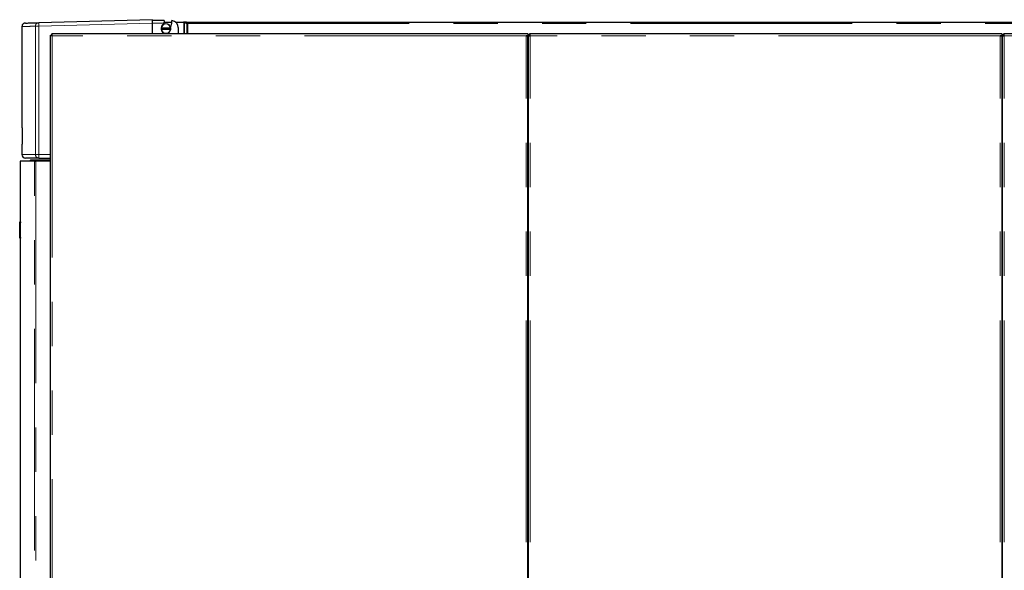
# Model space of a CAD drawing. Header units: millimetres. Extents: x 22 to 263, y 70 to 159.
# Tile 9 of 74: x 22 to 51, y 86 to 102. Entities that reach past the tile are written whole.
import ezdxf

# ---------------------------------------------------------------- set-up
doc = ezdxf.new("R2010")
doc.units = ezdxf.units.MM
doc.linetypes.add('PHANTOM', pattern=[12.7, 6.35, -1.27, 1.27, -1.27, 1.27, -1.27])

msp = doc.modelspace()

# ---------------------------------------------------------------- linework, layer by layer
at = {"color": 7, "linetype": 'Continuous', "lineweight": 25}
for p, q in [((26.26, 101.751), (23.002, 101.665)), ((26.26, 101.751), (26.26, 101.725)), ((26.596, 101.725), (26.26, 101.725)), ((26.26, 101.343), (26.26, 101.651)), ((26.594, 101.651), (26.6, 101.683)), ((26.596, 101.725), (26.595, 101.703)), ((26.595, 101.703), (26.6, 101.683)), ((26.597, 101.684), (26.819, 101.684)), ((26.803, 101.616), (26.811, 101.622)), ((26.922, 101.684), (27.149, 101.684)), ((27.149, 101.684), (27.164, 101.679)), ((27.154, 101.684), (27.15, 101.684)), ((27.154, 101.682), (27.154, 101.684)), ((27.223, 101.684), (27.154, 101.684)), ((27.182, 101.672), (27.242, 101.641)), ((27.196, 101.672), (27.182, 101.672)), ((27.211, 101.664), (27.256, 101.641)), ((27.223, 101.664), (27.223, 101.684)), ((27.223, 101.684), (74.404, 101.684)), ((27.256, 101.641), (27.242, 101.641)), ((27.274, 101.634), (27.268, 101.639)), ((27.274, 101.634), (27.274, 101.634)), ((22.52, 101.555), (22.52, 98.655)), ((36.969, 101.343), (23.372, 101.343)), ((23.372, 101.343), (23.372, 101.318)), ((26.511, 101.512), (26.507, 101.512)), ((26.507, 101.482), (26.511, 101.482)), ((26.781, 101.512), (26.511, 101.512)), ((26.511, 101.482), (26.781, 101.482)), ((26.785, 101.512), (26.781, 101.512)), ((26.781, 101.482), (26.785, 101.482)), ((27, 101.526), (27, 101.343)), ((37.019, 101.343), (36.969, 101.343)), ((37.019, 101.343), (37.019, 101.293)), ((37.089, 101.293), (37.089, 101.343)), ((50.559, 101.343), (37.089, 101.343)), ((50.609, 101.343), (50.559, 101.343)), ((50.609, 101.343), (50.609, 101.293)), ((50.679, 101.293), (50.679, 101.343)), ((64.149, 101.343), (50.679, 101.343)), ((23.339, 74.093), (23.339, 101.311)), ((23.339, 101.311), (23.364, 101.311)), ((37.019, 101.293), (36.969, 101.293)), ((36.994, 101.293), (36.994, 101.288)), ((37.019, 101.279), (37.019, 101.293)), ((37.019, 74.093), (37.019, 101.279)), ((37.039, 101.293), (37.064, 101.293)), ((37.039, 101.293), (37.039, 101.279)), ((37.039, 74.093), (37.039, 101.279)), ((37.064, 101.293), (37.064, 101.289)), ((50.609, 101.293), (50.559, 101.293)), ((50.584, 101.288), (50.584, 101.293)), ((50.609, 101.279), (50.609, 101.293)), ((50.609, 101.279), (50.609, 74.093)), ((50.629, 101.293), (50.654, 101.293)), ((50.629, 101.293), (50.629, 101.279)), ((50.629, 74.093), (50.629, 101.279)), ((50.654, 101.293), (50.654, 101.289)), ((37.039, 100.709), (37.019, 100.709)), ((50.629, 100.709), (50.609, 100.709)), ((22.52, 98.655), (22.529, 98.655)), ((22.529, 98.655), (22.529, 98.187)), ((22.52, 98.187), (22.52, 97.891)), ((22.529, 98.187), (22.52, 98.187)), ((22.465, 97.699), (22.465, 95.959)), ((22.875, 97.699), (22.465, 97.699)), ((22.755, 97.719), (22.775, 97.739)), ((22.755, 97.719), (23.339, 97.719)), ((22.755, 97.699), (22.755, 97.719)), ((22.775, 97.739), (23.339, 97.739)), ((22.875, 97.699), (22.914, 97.699)), ((23.339, 97.699), (22.914, 97.699)), ((23.005, 97.791), (23.339, 97.791)), ((22.455, 95.959), (22.475, 95.959)), ((22.455, 95.939), (22.455, 95.959)), ((22.455, 95.519), (22.455, 95.939)), ((22.475, 95.959), (22.475, 95.939)), ((22.475, 95.519), (22.475, 95.939)), ((22.455, 95.499), (22.455, 95.519)), ((22.475, 95.499), (22.455, 95.499)), ((22.465, 95.499), (22.465, 73.849)), ((22.475, 95.519), (22.475, 95.499))]:
    msp.add_line(p, q, dxfattribs=at)
at = {"color": 8, "linetype": 'PHANTOM', "lineweight": 18}
for p, q in [((23.002, 101.565), (26.26, 101.651)), ((26.26, 101.651), (26.594, 101.651)), ((27.164, 101.679), (27.164, 101.343)), ((27.182, 101.672), (27.182, 101.343)), ((27.242, 101.641), (27.242, 101.343)), ((27.268, 101.639), (74.434, 101.639)), ((27.274, 101.634), (27.274, 101.343)), ((22.906, 101.565), (23.002, 101.565)), ((22.906, 101.565), (22.906, 97.891)), ((23.002, 101.565), (23.002, 97.891)), ((23.389, 101.293), (23.389, 74.093)), ((36.969, 101.293), (23.389, 101.293)), ((36.969, 74.093), (36.969, 101.293)), ((37.089, 74.093), (37.089, 101.293)), ((50.559, 101.293), (37.089, 101.293)), ((50.559, 74.093), (50.559, 101.293)), ((50.679, 74.093), (50.679, 101.293)), ((64.149, 101.293), (50.679, 101.293)), ((22.906, 97.891), (22.52, 97.891)), ((22.875, 73.849), (22.875, 97.699)), ((22.906, 97.891), (23.002, 97.891)), ((22.914, 97.699), (22.914, 73.849)), ((23.002, 97.891), (23.339, 97.891)), ((22.475, 95.939), (22.455, 95.939)), ((22.455, 95.519), (22.475, 95.519))]:
    msp.add_line(p, q, dxfattribs=at)
for centre, radius, start, end in [((23.958, 101.615), 0.957, 177.0072, 182.9928), ((23.005, 97.89), 0.0994, 179.6485, 269.6423), ((23.96, 97.866), 0.958, 178.5077, 184.4914)]:
    msp.add_arc(centre, radius, start, end, dxfattribs=at)
at = {"color": 7, "linetype": 'Continuous', "lineweight": 25}
for centre, radius, start, end in [((26.646, 101.497), 0.14, 6.1506, 173.8494), ((26.646, 101.497), 0.136, 6.3323, 173.6677), ((26.26, 101.725), 0.342, 342.8776, 347.5097), ((26.26, 101.725), 0.554, 339.993, 348.6779), ((26.26, 101.725), 0.56, 349.4857, 0), ((26.8, 101.526), 0.2, 0, 84.2608), ((26.646, 101.497), 0.14, 173.8494, 186.1506), ((26.646, 101.497), 0.14, 186.1506, 353.8494), ((26.646, 101.497), 0.136, 186.3323, 353.6677), ((26.646, 101.497), 0.14, 353.8494, 6.1506), ((37.014, 100.773), 0.025, 281.537, 0), ((50.604, 100.773), 0.025, 281.537, 0), ((37.014, 100.773), 0.05, 275.7392, 300), ((50.604, 100.773), 0.05, 275.7392, 300), ((22.62, 97.891), 0.1, 180, 270)]:
    msp.add_arc(centre, radius, start, end, dxfattribs=at)
for points, knots in [([(22.617, 101.655), (22.605, 101.654), (22.586, 101.651), (22.563, 101.638), (22.548, 101.626), (22.535, 101.61), (22.523, 101.587), (22.521, 101.568), (22.52, 101.555)], [0, 0, 0, 0, 0.23981, 0.368591, 0.500005, 0.631406, 0.760189, 1, 1, 1, 1]), ([(22.62, 101.655), (22.62, 101.655), (22.62, 101.655), (22.648, 101.656), (22.699, 101.657), (22.776, 101.659), (22.874, 101.662), (22.96, 101.664), (23.002, 101.665)], [0, 0, 0, 0, 0.120209, 0.296443, 0.472714, 0.648563, 0.824253, 1, 1, 1, 1]), ([(26.26, 101.651), (26.26, 101.658), (26.26, 101.672), (26.26, 101.692), (26.26, 101.71), (26.26, 101.72), (26.26, 101.725)], [0, 0, 0, 0, 0.260163, 0.513561, 0.760152, 1, 1, 1, 1]), ([(27.164, 101.679), (27.166, 101.678), (27.169, 101.677), (27.174, 101.675), (27.178, 101.673), (27.181, 101.672), (27.182, 101.672)], [0, 0, 0, 0, 0.250025, 0.500008, 0.750012, 1, 1, 1, 1]), ([(27.268, 101.639), (27.264, 101.645), (27.257, 101.657), (27.245, 101.672), (27.234, 101.682), (27.227, 101.683), (27.223, 101.684)], [0, 0, 0, 0, 0.250002, 0.499996, 0.750003, 1, 1, 1, 1]), ([(27.268, 101.639), (27.264, 101.642), (27.257, 101.649), (27.245, 101.657), (27.234, 101.663), (27.227, 101.664), (27.223, 101.664)], [0, 0, 0, 0, 0.250005, 0.500006, 0.750003, 1, 1, 1, 1]), ([(27.242, 101.641), (27.244, 101.64), (27.249, 101.639), (27.257, 101.637), (27.265, 101.636), (27.271, 101.634), (27.274, 101.634)], [0, 0, 0, 0, 0.249995, 0.500049, 0.750009, 1, 1, 1, 1]), ([(27.256, 101.641), (27.257, 101.64), (27.26, 101.639), (27.264, 101.637), (27.269, 101.636), (27.272, 101.634), (27.274, 101.634)], [0, 0, 0, 0, 0.250015, 0.500045, 0.750057, 1, 1, 1, 1]), ([(23.389, 101.293), (23.388, 101.299), (23.386, 101.311), (23.382, 101.326), (23.378, 101.337), (23.374, 101.343), (23.372, 101.343), (23.372, 101.343)], [0, 0, 0, 0, 0.220215, 0.440476, 0.660722, 0.88098, 1, 1, 1, 1]), ([(37.089, 101.343), (37.084, 101.343), (37.072, 101.342), (37.057, 101.333), (37.046, 101.32), (37.04, 101.306), (37.04, 101.297), (37.039, 101.293)], [0, 0, 0, 0, 0.21816, 0.436319, 0.654484, 0.872649, 1, 1, 1, 1]), ([(50.679, 101.343), (50.674, 101.343), (50.662, 101.342), (50.647, 101.333), (50.636, 101.32), (50.63, 101.306), (50.63, 101.297), (50.629, 101.293)], [0, 0, 0, 0, 0.218154, 0.43632, 0.654482, 0.872649, 1, 1, 1, 1]), ([(23.339, 101.311), (23.34, 101.31), (23.341, 101.307), (23.35, 101.303), (23.364, 101.299), (23.378, 101.296), (23.386, 101.294), (23.389, 101.293)], [0, 0, 0, 0, 0.220231, 0.44048, 0.660734, 0.880968, 1, 1, 1, 1]), ([(23.364, 101.311), (23.365, 101.31), (23.365, 101.307), (23.371, 101.303), (23.378, 101.298), (23.385, 101.295), (23.389, 101.294), (23.389, 101.293)], [0, 0, 0, 0, 0.23632, 0.472613, 0.708819, 0.944993, 1, 1, 1, 1]), ([(23.389, 101.293), (23.388, 101.296), (23.385, 101.303), (23.381, 101.311), (23.377, 101.316), (23.374, 101.318), (23.372, 101.318), (23.372, 101.318)], [0, 0, 0, 0, 0.236279, 0.472598, 0.708783, 0.944993, 1, 1, 1, 1]), ([(36.969, 101.293), (36.975, 101.292), (36.987, 101.29), (37.002, 101.287), (37.013, 101.284), (37.019, 101.281), (37.019, 101.28), (37.019, 101.279)], [0, 0, 0, 0, 0.218148, 0.436318, 0.65448, 0.872651, 1, 1, 1, 1]), ([(37.039, 101.279), (37.04, 101.28), (37.041, 101.282), (37.05, 101.285), (37.063, 101.288), (37.077, 101.291), (37.086, 101.293), (37.089, 101.293)], [0, 0, 0, 0, 0.218158, 0.43632, 0.654483, 0.872646, 1, 1, 1, 1]), ([(37.089, 101.318), (37.086, 101.318), (37.08, 101.317), (37.073, 101.312), (37.067, 101.305), (37.065, 101.299), (37.065, 101.294), (37.064, 101.293)], [0, 0, 0, 0, 0.228367, 0.456748, 0.685052, 0.913326, 1, 1, 1, 1]), ([(50.559, 101.293), (50.565, 101.292), (50.577, 101.29), (50.592, 101.287), (50.603, 101.284), (50.609, 101.281), (50.609, 101.28), (50.609, 101.279)], [0, 0, 0, 0, 0.218157, 0.436318, 0.654486, 0.872652, 1, 1, 1, 1]), ([(50.629, 101.279), (50.63, 101.28), (50.631, 101.282), (50.64, 101.285), (50.653, 101.288), (50.667, 101.291), (50.676, 101.293), (50.679, 101.293)], [0, 0, 0, 0, 0.218156, 0.436318, 0.654485, 0.872647, 1, 1, 1, 1]), ([(50.679, 101.318), (50.676, 101.318), (50.67, 101.317), (50.663, 101.312), (50.657, 101.305), (50.655, 101.299), (50.655, 101.294), (50.654, 101.293)], [0, 0, 0, 0, 0.228375, 0.456755, 0.685049, 0.913325, 1, 1, 1, 1]), ([(23.005, 97.791), (22.96, 97.791), (22.869, 97.791), (22.768, 97.791), (22.69, 97.791), (22.641, 97.791), (22.619, 97.791), (22.622, 97.791), (22.623, 97.791)], [0, 0, 0, 0, 0.186394, 0.372734, 0.559342, 0.746277, 0.933209, 1, 1, 1, 1])]:
    msp.add_open_spline(points, degree=3, knots=knots, dxfattribs=at)
at = {"color": 8, "linetype": 'PHANTOM', "lineweight": 18}
for points, knots in [([(23.002, 101.665), (22.99, 101.664), (22.97, 101.661), (22.948, 101.648), (22.933, 101.635), (22.921, 101.62), (22.909, 101.597), (22.907, 101.578), (22.906, 101.565)], [0, 0, 0, 0, 0.23981, 0.384566, 0.499983, 0.631402, 0.760173, 1, 1, 1, 1]), ([(22.523, 101.555), (22.523, 101.555), (22.523, 101.555), (22.55, 101.556), (22.602, 101.557), (22.678, 101.559), (22.777, 101.562), (22.863, 101.564), (22.906, 101.565)], [0, 0, 0, 0, 0.119783, 0.295572, 0.471487, 0.647531, 0.823702, 1, 1, 1, 1])]:
    msp.add_open_spline(points, degree=3, knots=knots, dxfattribs=at)

doc.saveas('drawing.dxf')
